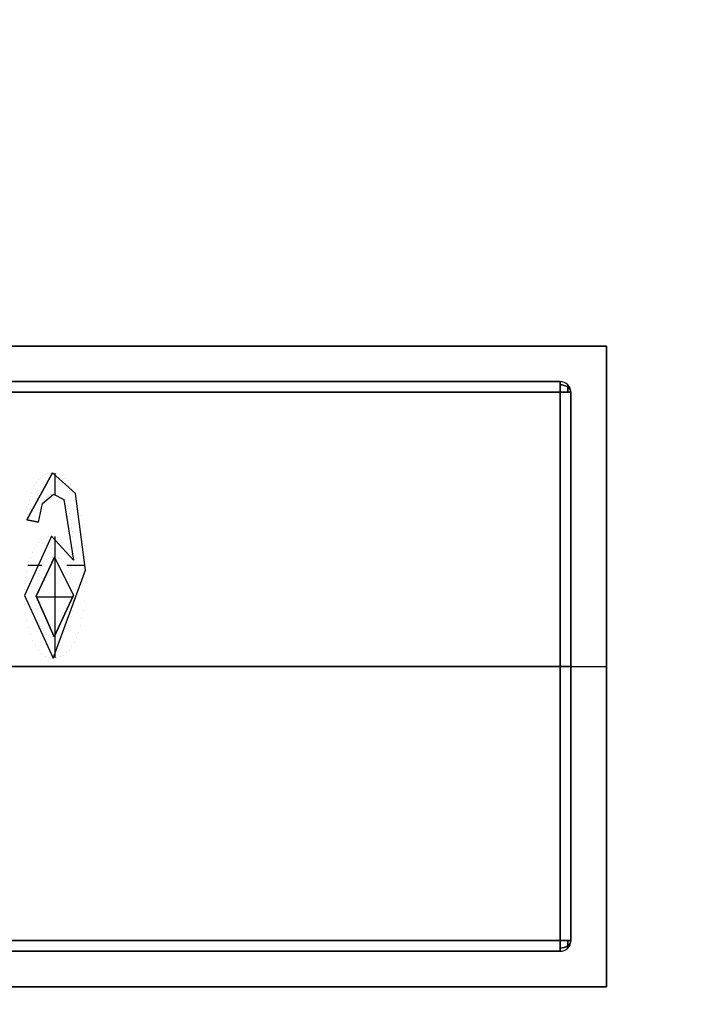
# Model space of a CAD drawing. Extents: x -64 to 57, y 4 to 161.
# Tile 117 of 256: x -38.778 to -37.841, y 90.099 to 91.482. Entities that reach past the tile are written whole.
import ezdxf

# ---------------------------------------------------------------- set-up
doc = ezdxf.new("R2010")
doc.units = 0
doc.layers.add('DEFAULT', color=7, linetype='CONTINUOUS')

msp = doc.modelspace()

# ---------------------------------------------------------------- linework, layer by layer
at = {"layer": 'DEFAULT', "color": 8}
for p, q in [((-37.954, 91.024, 35.2806), (-39.654, 91.024, 35.2806)), ((-39.654, 91.024, 35.8806), (-37.954, 91.024, 35.8806)), ((-39.654, 91.024, 35.5806), (-37.954, 91.024, 35.5806)), ((-37.954, 90.124, 35.2806), (-37.954, 91.024, 35.2806)), ((-37.954, 91.024, 35.8806), (-37.954, 91.024, 35.2806)), ((-37.954, 91.024, 35.8806), (-37.954, 90.124, 35.8806)), ((-37.954, 90.124, 35.5806), (-37.954, 91.024, 35.5806)), ((-39.654, 90.574, 35.2806), (-37.954, 90.574, 35.2806)), ((-39.654, 90.574, 35.8806), (-37.954, 90.574, 35.8806)), ((-37.954, 90.574, 35.8806), (-37.954, 90.574, 35.2806)), ((-39.654, 90.124, 35.2806), (-37.954, 90.124, 35.2806)), ((-37.954, 90.124, 35.8806), (-39.654, 90.124, 35.8806)), ((-39.654, 90.124, 35.5806), (-37.954, 90.124, 35.5806)), ((-37.954, 90.124, 35.8806), (-37.954, 90.124, 35.2806))]:
    msp.add_line(p, q, dxfattribs=at)
at = {"layer": 'DEFAULT', "color": 9}
for p, q in [((-38.019, 90.974, 35.8502), (-39.589, 90.974, 35.8502)), ((-39.589, 90.974, 35.5802), (-38.019, 90.974, 35.5802)), ((-38.019, 90.974, 35.7152), (-39.589, 90.974, 35.7152)), ((-38.019, 90.974, 35.5802), (-38.019, 90.974, 35.8502)), ((-39.589, 90.959, 35.8652), (-38.019, 90.959, 35.8652)), ((-38.019, 90.959, 35.5652), (-39.589, 90.959, 35.5652)), ((-38.019, 90.959, 35.8652), (-38.019, 90.189, 35.8652)), ((-38.019, 90.189, 35.5652), (-38.019, 90.959, 35.5652)), ((-38.004, 90.189, 35.8502), (-38.004, 90.959, 35.8502)), ((-38.004, 90.959, 35.8502), (-38.004, 90.959, 35.5802)), ((-38.004, 90.959, 35.5802), (-38.004, 90.189, 35.5802)), ((-38.004, 90.189, 35.7152), (-38.004, 90.959, 35.7152)), ((-38.7679, 90.78, 35.5632), (-38.7315, 90.8459, 35.5632)), ((-38.7315, 90.8459, 35.5652), (-38.7679, 90.78, 35.5652)), ((-38.7315, 90.8459, 35.5642), (-38.7679, 90.78, 35.5642)), ((-38.7421, 90.8434, 35.5632), (-38.7421, 90.8434, 35.5652)), ((-38.7387, 90.8448, 35.5632), (-38.7387, 90.8448, 35.5652)), ((-38.7352, 90.8456, 35.5632), (-38.7352, 90.8456, 35.5652)), ((-38.6993, 90.8167, 35.5632), (-38.7315, 90.8459, 35.5632)), ((-38.7315, 90.8459, 35.5632), (-38.7315, 90.8459, 35.5652)), ((-38.6993, 90.8167, 35.5652), (-38.7315, 90.8459, 35.5652)), ((-38.6993, 90.8167, 35.5642), (-38.7315, 90.8459, 35.5642)), ((-38.7283, 90.8456, 35.5632), (-38.7283, 90.816, 35.5632)), ((-38.7265, 90.8454, 35.5632), (-38.7265, 90.8454, 35.5652)), ((-38.7219, 90.8441, 35.5632), (-38.7219, 90.8441, 35.5652)), ((-38.7538, 90.8325, 35.5632), (-38.7538, 90.8325, 35.5652)), ((-38.7511, 90.836, 35.5632), (-38.7511, 90.836, 35.5652)), ((-38.7483, 90.839, 35.5632), (-38.7483, 90.839, 35.5652)), ((-38.7453, 90.8415, 35.5632), (-38.7453, 90.8415, 35.5652)), ((-38.7174, 90.8417, 35.5632), (-38.7174, 90.8417, 35.5652)), ((-38.7133, 90.8385, 35.5632), (-38.7133, 90.8385, 35.5652)), ((-38.7094, 90.8345, 35.5632), (-38.7094, 90.8345, 35.5652)), ((-38.7058, 90.8294, 35.5632), (-38.7058, 90.8294, 35.5652)), ((-38.7607, 90.8188, 35.5632), (-38.7607, 90.8188, 35.5652)), ((-38.7586, 90.8238, 35.5632), (-38.7586, 90.8238, 35.5652)), ((-38.7563, 90.8284, 35.5632), (-38.7563, 90.8284, 35.5652)), ((-38.7456, 90.803, 35.5632), (-38.7304, 90.8162, 35.5632)), ((-38.7456, 90.803, 35.5652), (-38.7304, 90.8162, 35.5652)), ((-38.7456, 90.803, 35.5642), (-38.7304, 90.8162, 35.5642)), ((-38.7348, 90.8154, 35.5632), (-38.7348, 90.8154, 35.5652)), ((-38.7326, 90.816, 35.5632), (-38.7326, 90.816, 35.5652)), ((-38.7304, 90.8162, 35.5632), (-38.716, 90.8086, 35.5632)), ((-38.7304, 90.8162, 35.5652), (-38.716, 90.8086, 35.5652)), ((-38.7304, 90.8162, 35.5652), (-38.7304, 90.8162, 35.5632)), ((-38.7304, 90.8162, 35.5642), (-38.716, 90.8086, 35.5642)), ((-38.7268, 90.8158, 35.5632), (-38.7268, 90.8158, 35.5652)), ((-38.7024, 90.8235, 35.5632), (-38.7024, 90.8235, 35.5652)), ((-38.6993, 90.8167, 35.5652), (-38.6993, 90.8167, 35.5632)), ((-38.6855, 90.7093, 35.5632), (-38.6993, 90.8167, 35.5632)), ((-38.6855, 90.7093, 35.5652), (-38.6993, 90.8167, 35.5652)), ((-38.6855, 90.7093, 35.5642), (-38.6993, 90.8167, 35.5642)), ((-38.764, 90.8075, 35.5632), (-38.764, 90.8075, 35.5652)), ((-38.7625, 90.8133, 35.5632), (-38.7625, 90.8133, 35.5652)), ((-38.7514, 90.7767, 35.5632), (-38.7456, 90.803, 35.5632)), ((-38.7514, 90.7767, 35.5652), (-38.7456, 90.803, 35.5652)), ((-38.7514, 90.7767, 35.5642), (-38.7456, 90.803, 35.5642)), ((-38.7456, 90.803, 35.5652), (-38.7456, 90.803, 35.5632)), ((-38.744, 90.8061, 35.5632), (-38.744, 90.8061, 35.5652)), ((-38.7424, 90.8088, 35.5632), (-38.7424, 90.8088, 35.5652)), ((-38.7406, 90.8111, 35.5632), (-38.7406, 90.8111, 35.5652)), ((-38.7387, 90.8129, 35.5632), (-38.7387, 90.8129, 35.5652)), ((-38.7368, 90.8144, 35.5632), (-38.7368, 90.8144, 35.5652)), ((-38.7232, 90.8143, 35.5632), (-38.7232, 90.8143, 35.5652)), ((-38.7196, 90.8119, 35.5632), (-38.7196, 90.8119, 35.5652)), ((-38.716, 90.8086, 35.5632), (-38.702, 90.7231, 35.5632)), ((-38.716, 90.8086, 35.5652), (-38.702, 90.7231, 35.5652)), ((-38.716, 90.8086, 35.5652), (-38.716, 90.8086, 35.5632)), ((-38.716, 90.8086, 35.5642), (-38.702, 90.7231, 35.5642)), ((-38.7133, 90.8031, 35.5632), (-38.7133, 90.8031, 35.5652)), ((-38.696, 90.8077, 35.5632), (-38.696, 90.8077, 35.5652)), ((-38.7664, 90.7946, 35.5632), (-38.7664, 90.7946, 35.5652)), ((-38.7653, 90.8012, 35.5632), (-38.7653, 90.8012, 35.5652)), ((-38.749, 90.7923, 35.5632), (-38.749, 90.7923, 35.5652)), ((-38.7474, 90.7983, 35.5632), (-38.7474, 90.7983, 35.5652)), ((-38.7108, 90.7965, 35.5632), (-38.7108, 90.7965, 35.5652)), ((-38.7084, 90.7887, 35.5632), (-38.7084, 90.7887, 35.5652)), ((-38.6933, 90.7974, 35.5632), (-38.6933, 90.7974, 35.5652)), ((-38.7679, 90.78, 35.5632), (-38.7514, 90.7767, 35.5632)), ((-38.7679, 90.78, 35.5652), (-38.7514, 90.7767, 35.5652)), ((-38.7679, 90.78, 35.5652), (-38.7679, 90.78, 35.5632)), ((-38.7514, 90.7767, 35.5642), (-38.7679, 90.78, 35.5642)), ((-38.7672, 90.7875, 35.5632), (-38.7672, 90.7875, 35.5652)), ((-38.7596, 90.7784, 35.5652), (-38.7596, 90.7784, 35.5632)), ((-38.7514, 90.7767, 35.5652), (-38.7514, 90.7767, 35.5632)), ((-38.7503, 90.7851, 35.5632), (-38.7503, 90.7851, 35.5652)), ((-38.7063, 90.7798, 35.5632), (-38.7063, 90.7798, 35.5652)), ((-38.7053, 90.7748, 35.5632), (-38.7053, 90.7748, 35.5652)), ((-38.6909, 90.7859, 35.5632), (-38.6909, 90.7859, 35.5652)), ((-38.7045, 90.7692, 35.5632), (-38.7045, 90.7692, 35.5652)), ((-38.7038, 90.763, 35.5632), (-38.7038, 90.763, 35.5652)), ((-38.689, 90.7731, 35.5632), (-38.689, 90.7731, 35.5652)), ((-38.7332, 90.7569, 35.5632), (-38.7712, 90.6736, 35.5632)), ((-38.7332, 90.7569, 35.5652), (-38.7712, 90.6736, 35.5652)), ((-38.7332, 90.7569, 35.5642), (-38.7712, 90.6736, 35.5642)), ((-38.7511, 90.7478, 35.5632), (-38.7511, 90.7478, 35.5652)), ((-38.7478, 90.7511, 35.5632), (-38.7478, 90.7511, 35.5652)), ((-38.7443, 90.7537, 35.5632), (-38.7443, 90.7537, 35.5652)), ((-38.7408, 90.7555, 35.5632), (-38.7408, 90.7555, 35.5652)), ((-38.737, 90.7566, 35.5632), (-38.737, 90.7566, 35.5652)), ((-38.7332, 90.7569, 35.5652), (-38.7332, 90.7569, 35.5632)), ((-38.702, 90.7231, 35.5632), (-38.7332, 90.7569, 35.5632)), ((-38.702, 90.7231, 35.5652), (-38.7332, 90.7569, 35.5652)), ((-38.702, 90.7231, 35.5642), (-38.7332, 90.7569, 35.5642)), ((-38.7287, 90.7564, 35.5632), (-38.7287, 90.7564, 35.5652)), ((-38.7283, 90.7564, 35.5632), (-38.7283, 90.7273, 35.5632)), ((-38.7244, 90.7549, 35.5632), (-38.7244, 90.7549, 35.5652)), ((-38.7201, 90.7523, 35.5632), (-38.7201, 90.7523, 35.5652)), ((-38.7159, 90.7486, 35.5632), (-38.7159, 90.7486, 35.5652)), ((-38.7031, 90.7562, 35.5632), (-38.7031, 90.7562, 35.5652)), ((-38.7027, 90.7488, 35.5632), (-38.7027, 90.7488, 35.5652)), ((-38.6875, 90.759, 35.5632), (-38.6875, 90.759, 35.5652)), ((-38.76, 90.7337, 35.5632), (-38.76, 90.7337, 35.5652)), ((-38.7572, 90.7391, 35.5632), (-38.7572, 90.7391, 35.5652)), ((-38.7542, 90.7439, 35.5632), (-38.7542, 90.7439, 35.5652)), ((-38.712, 90.7439, 35.5632), (-38.712, 90.7439, 35.5652)), ((-38.7083, 90.7381, 35.5632), (-38.7083, 90.7381, 35.5652)), ((-38.7023, 90.7408, 35.5632), (-38.7023, 90.7408, 35.5652)), ((-38.6864, 90.7437, 35.5632), (-38.6864, 90.7437, 35.5652)), ((-38.7649, 90.7212, 35.5632), (-38.7649, 90.7212, 35.5652)), ((-38.7627, 90.7277, 35.5632), (-38.7627, 90.7277, 35.5652)), ((-38.7287, 90.7273, 35.5632), (-38.7547, 90.6726, 35.5632)), ((-38.7287, 90.7273, 35.5652), (-38.7547, 90.6726, 35.5652)), ((-38.7547, 90.6726, 35.5642), (-38.7287, 90.7273, 35.5642)), ((-38.7444, 90.7191, 35.5632), (-38.7444, 90.7191, 35.5652)), ((-38.7423, 90.7216, 35.5632), (-38.7423, 90.7216, 35.5652)), ((-38.74, 90.7237, 35.5632), (-38.74, 90.7237, 35.5652)), ((-38.7374, 90.7253, 35.5632), (-38.7374, 90.7253, 35.5652)), ((-38.7347, 90.7264, 35.5632), (-38.7347, 90.7264, 35.5652)), ((-38.7318, 90.7271, 35.5632), (-38.7318, 90.7271, 35.5652)), ((-38.7287, 90.7273, 35.5632), (-38.7287, 90.7273, 35.5652)), ((-38.702, 90.6743, 35.5632), (-38.7287, 90.7273, 35.5632)), ((-38.702, 90.6743, 35.5652), (-38.7287, 90.7273, 35.5652)), ((-38.7287, 90.7273, 35.5642), (-38.702, 90.6743, 35.5642)), ((-38.7283, 90.7273, 35.5652), (-38.7283, 90.6154, 35.5652)), ((-38.7259, 90.7271, 35.5632), (-38.7259, 90.7271, 35.5652)), ((-38.7233, 90.7264, 35.5632), (-38.7233, 90.7264, 35.5652)), ((-38.7208, 90.7253, 35.5632), (-38.7208, 90.7253, 35.5652)), ((-38.7184, 90.7237, 35.5632), (-38.7184, 90.7237, 35.5652)), ((-38.7161, 90.7216, 35.5632), (-38.7161, 90.7216, 35.5652)), ((-38.7139, 90.7191, 35.5632), (-38.7139, 90.7191, 35.5652)), ((-38.705, 90.7311, 35.5632), (-38.705, 90.7311, 35.5652)), ((-38.7021, 90.7323, 35.5632), (-38.7021, 90.7323, 35.5652)), ((-38.702, 90.7231, 35.5652), (-38.702, 90.7231, 35.5632)), ((-38.6857, 90.7271, 35.5632), (-38.6857, 90.7271, 35.5652)), ((-38.7684, 90.707, 35.5632), (-38.7684, 90.707, 35.5652)), ((-38.7668, 90.7143, 35.5632), (-38.7668, 90.7143, 35.5652)), ((-38.7465, 90.7158, 35.5632), (-38.7665, 90.7158, 35.5632)), ((-38.751, 90.7047, 35.5632), (-38.751, 90.7047, 35.5652)), ((-38.7496, 90.7088, 35.5632), (-38.7496, 90.7088, 35.5652)), ((-38.7481, 90.7127, 35.5632), (-38.7481, 90.7127, 35.5652)), ((-38.7464, 90.7161, 35.5632), (-38.7464, 90.7161, 35.5652)), ((-38.7306, 90.5857, 35.5632), (-38.6855, 90.7093, 35.5632)), ((-38.7306, 90.5857, 35.5652), (-38.6855, 90.7093, 35.5652)), ((-38.7306, 90.5857, 35.5642), (-38.6855, 90.7093, 35.5642)), ((-38.7118, 90.7161, 35.5632), (-38.7118, 90.7161, 35.5652)), ((-38.6856, 90.7158, 35.5632), (-38.7116, 90.7158, 35.5632)), ((-38.7098, 90.7127, 35.5632), (-38.7098, 90.7127, 35.5652)), ((-38.7064, 90.7048, 35.5632), (-38.7064, 90.7048, 35.5652)), ((-38.6855, 90.7093, 35.5652), (-38.6855, 90.7093, 35.5632)), ((-38.7705, 90.6912, 35.5632), (-38.7705, 90.6912, 35.5652)), ((-38.7696, 90.6993, 35.5632), (-38.7696, 90.6993, 35.5652)), ((-38.753, 90.6953, 35.5632), (-38.753, 90.6953, 35.5652)), ((-38.7521, 90.7001, 35.5632), (-38.7521, 90.7001, 35.5652)), ((-38.704, 90.6958, 35.5632), (-38.704, 90.6958, 35.5652)), ((-38.6857, 90.6934, 35.5632), (-38.6857, 90.6934, 35.5652)), ((-38.771, 90.6826, 35.5632), (-38.771, 90.6826, 35.5652)), ((-38.7546, 90.6787, 35.5632), (-38.7546, 90.6787, 35.5652)), ((-38.7543, 90.6846, 35.5632), (-38.7543, 90.6846, 35.5652)), ((-38.7538, 90.6902, 35.5632), (-38.7538, 90.6902, 35.5652)), ((-38.7025, 90.6856, 35.5632), (-38.7025, 90.6856, 35.5652)), ((-38.6863, 90.6786, 35.5632), (-38.6863, 90.6786, 35.5652)), ((-38.7712, 90.6736, 35.5632), (-38.7306, 90.5857, 35.5632)), ((-38.7712, 90.6736, 35.5652), (-38.7306, 90.5857, 35.5652)), ((-38.7712, 90.6736, 35.5652), (-38.7712, 90.6736, 35.5632)), ((-38.7712, 90.6736, 35.5642), (-38.7306, 90.5857, 35.5642)), ((-38.7547, 90.6726, 35.5632), (-38.7293, 90.6154, 35.5632)), ((-38.7547, 90.6726, 35.5632), (-38.7547, 90.6726, 35.5652)), ((-38.7547, 90.6726, 35.5652), (-38.7293, 90.6154, 35.5652)), ((-38.7293, 90.6154, 35.5642), (-38.7547, 90.6726, 35.5642)), ((-38.702, 90.6713, 35.5652), (-38.7547, 90.6713, 35.5652)), ((-38.7546, 90.6661, 35.5632), (-38.7546, 90.6661, 35.5652)), ((-38.7293, 90.6154, 35.5632), (-38.702, 90.6743, 35.5632)), ((-38.7293, 90.6154, 35.5652), (-38.702, 90.6743, 35.5652)), ((-38.702, 90.6743, 35.5642), (-38.7293, 90.6154, 35.5642)), ((-38.7022, 90.6666, 35.5632), (-38.7022, 90.6666, 35.5652)), ((-38.702, 90.6743, 35.5632), (-38.702, 90.6743, 35.5652)), ((-38.6873, 90.665, 35.5632), (-38.6873, 90.665, 35.5652)), ((-38.7708, 90.6617, 35.5632), (-38.7708, 90.6617, 35.5652)), ((-38.7698, 90.6503, 35.5632), (-38.7698, 90.6503, 35.5652)), ((-38.7543, 90.66, 35.5632), (-38.7543, 90.66, 35.5652)), ((-38.7538, 90.6543, 35.5632), (-38.7538, 90.6543, 35.5652)), ((-38.704, 90.6516, 35.5632), (-38.704, 90.6516, 35.5652)), ((-38.7029, 90.659, 35.5632), (-38.7029, 90.659, 35.5652)), ((-38.6887, 90.6526, 35.5632), (-38.6887, 90.6526, 35.5652)), ((-38.7682, 90.6392, 35.5632), (-38.7682, 90.6392, 35.5652)), ((-38.753, 90.6489, 35.5632), (-38.753, 90.6489, 35.5652)), ((-38.7521, 90.6438, 35.5632), (-38.7521, 90.6438, 35.5652)), ((-38.7509, 90.6391, 35.5632), (-38.7509, 90.6391, 35.5652)), ((-38.7076, 90.6377, 35.5632), (-38.7076, 90.6377, 35.5652)), ((-38.7056, 90.6444, 35.5632), (-38.7056, 90.6444, 35.5652)), ((-38.6904, 90.6413, 35.5632), (-38.6904, 90.6413, 35.5652)), ((-38.7659, 90.6286, 35.5632), (-38.7659, 90.6286, 35.5652)), ((-38.7495, 90.6348, 35.5632), (-38.7495, 90.6348, 35.5652)), ((-38.748, 90.6307, 35.5632), (-38.748, 90.6307, 35.5652)), ((-38.7463, 90.6271, 35.5632), (-38.7463, 90.6271, 35.5652)), ((-38.7443, 90.624, 35.5632), (-38.7443, 90.624, 35.5652)), ((-38.7149, 90.6228, 35.5632), (-38.7149, 90.6228, 35.5652)), ((-38.7122, 90.6269, 35.5632), (-38.7122, 90.6269, 35.5652)), ((-38.7097, 90.6319, 35.5632), (-38.7097, 90.6319, 35.5652)), ((-38.6952, 90.6223, 35.5632), (-38.6952, 90.6223, 35.5652)), ((-38.6926, 90.6312, 35.5632), (-38.6926, 90.6312, 35.5652)), ((-38.763, 90.6189, 35.5632), (-38.763, 90.6189, 35.5652)), ((-38.7596, 90.6103, 35.5632), (-38.7596, 90.6103, 35.5652)), ((-38.7422, 90.6214, 35.5632), (-38.7422, 90.6214, 35.5652)), ((-38.74, 90.6192, 35.5632), (-38.74, 90.6192, 35.5652)), ((-38.7376, 90.6175, 35.5632), (-38.7376, 90.6175, 35.5652)), ((-38.735, 90.6163, 35.5632), (-38.735, 90.6163, 35.5652)), ((-38.7323, 90.6156, 35.5632), (-38.7323, 90.6156, 35.5652)), ((-38.7293, 90.6154, 35.5652), (-38.7293, 90.6154, 35.5632)), ((-38.7283, 90.6154, 35.5632), (-38.7283, 90.5859, 35.5632)), ((-38.7251, 90.6158, 35.5632), (-38.7251, 90.6158, 35.5652)), ((-38.7213, 90.6172, 35.5632), (-38.7213, 90.6172, 35.5652)), ((-38.7179, 90.6195, 35.5632), (-38.7179, 90.6195, 35.5652)), ((-38.6981, 90.6145, 35.5632), (-38.6981, 90.6145, 35.5652)), ((-38.7558, 90.6029, 35.5632), (-38.7558, 90.6029, 35.5652)), ((-38.7514, 90.5968, 35.5632), (-38.7514, 90.5968, 35.5652)), ((-38.7085, 90.5969, 35.5632), (-38.7085, 90.5969, 35.5652)), ((-38.7048, 90.6019, 35.5632), (-38.7048, 90.6019, 35.5652)), ((-38.7013, 90.6077, 35.5632), (-38.7013, 90.6077, 35.5652)), ((-38.7467, 90.592, 35.5632), (-38.7467, 90.592, 35.5652)), ((-38.7416, 90.5885, 35.5632), (-38.7416, 90.5885, 35.5652)), ((-38.7362, 90.5864, 35.5632), (-38.7362, 90.5864, 35.5652)), ((-38.7306, 90.5857, 35.5652), (-38.7306, 90.5857, 35.5632)), ((-38.7257, 90.5862, 35.5632), (-38.7257, 90.5862, 35.5652)), ((-38.721, 90.5875, 35.5632), (-38.721, 90.5875, 35.5652)), ((-38.7167, 90.5898, 35.5632), (-38.7167, 90.5898, 35.5652)), ((-38.7125, 90.5929, 35.5632), (-38.7125, 90.5929, 35.5652)), ((-38.019, 90.574, 35.8652), (-39.589, 90.574, 35.8652)), ((-38.019, 90.574, 35.5652), (-39.589, 90.574, 35.5652)), ((-38.004, 90.574, 35.8502), (-38.004, 90.574, 35.5802)), ((-38.019, 90.189, 35.8652), (-39.589, 90.189, 35.8652)), ((-39.589, 90.189, 35.5652), (-38.019, 90.189, 35.5652)), ((-38.004, 90.189, 35.5802), (-38.004, 90.189, 35.8502)), ((-39.589, 90.174, 35.8502), (-38.019, 90.174, 35.8502)), ((-38.019, 90.174, 35.5802), (-39.589, 90.174, 35.5802)), ((-39.589, 90.174, 35.7152), (-38.019, 90.174, 35.7152)), ((-38.019, 90.174, 35.8502), (-38.019, 90.174, 35.5802))]:
    msp.add_line(p, q, dxfattribs=at)
at = {"layer": 'DEFAULT', "color": 254}
for centre, radius, start, end in [((-24.9921, 78.1872, 28.5612), 15.9562, 116.28342, 148.29675), ((-24.9921, 78.1872, 27.9483), 15.6804, 116.28324, 148.29663)]:
    msp.add_arc(centre, radius, start, end, dxfattribs=at)
at = {"layer": 'DEFAULT', "color": 254, "extrusion": (-0.003466, 0.001018, 0.999993)}
msp.add_arc((-24.9498, 78.1692, 28.7844), 15.8999, 116.11728, 148.22337, dxfattribs=at)
at = {"layer": 'DEFAULT', "color": 254, "extrusion": (-0.004228, 0.001225, 0.99999)}
msp.add_arc((-24.9284, 78.1623, 28.8476), 15.8812, 116.11388, 148.21965, dxfattribs=at)
at = {"layer": 'DEFAULT', "color": 254, "extrusion": (-8.39104e-08, 9.19524e-08, 1)}
msp.add_arc((-24.9532, 78.0988, 68.711), 15.9562, 116.37154, 148.3849, dxfattribs=at)
at = {"layer": 'DEFAULT', "color": 254, "extrusion": (0.00347, -0.001014, 0.999993)}
msp.add_arc((-25.2484, 78.1795, 68.4875), 15.8998, 116.20539, 148.31151, dxfattribs=at)
at = {"layer": 'DEFAULT', "color": 254, "extrusion": (0.004243, -0.001233, 0.99999)}
msp.add_arc((-25.3019, 78.1936, 68.4225), 15.8813, 116.20205, 148.30776, dxfattribs=at)
at = {"layer": 'DEFAULT', "color": 254, "extrusion": (-3.23309e-08, 3.54341e-08, 1)}
msp.add_arc((-24.9532, 78.0988, 69.3238), 15.6804, 116.37137, 148.38478, dxfattribs=at)
at = {"layer": 'DEFAULT', "color": 9, "extrusion": (1, -8.74228e-08, -7.64274e-15)}
for centre, start, end in [((90.959, 35.8502, -38.019), 0, 90), ((90.959, 35.5802, -38.019), 270, 0), ((90.189, 35.8502, -38.019), 90, 180), ((90.189, 35.5802, -38.019), 180, 270)]:
    msp.add_arc(centre, 0.015, start, end, dxfattribs=at)
at = {"layer": 'DEFAULT', "color": 9, "extrusion": (1.97099e-15, -4.37114e-08, 1)}
msp.add_arc((-38.019, 90.959, 35.8502), 0.015, 360, 90, dxfattribs=at)
at = {"layer": 'DEFAULT', "color": 9, "extrusion": (3.82137e-15, -4.37114e-08, 1)}
msp.add_arc((-38.019, 90.959, 35.5802), 0.015, 360, 90, dxfattribs=at)
at = {"layer": 'DEFAULT', "color": 9, "extrusion": (0, -4.37114e-08, 1)}
msp.add_arc((-38.019, 90.959, 35.7152), 0.015, 360, 90, dxfattribs=at)
at = {"layer": 'DEFAULT', "color": 9, "extrusion": (6.1819e-08, 0.707107, -0.707107)}
msp.add_arc((38.019, 89.6677, 38.9678), 0.015, 90, 180, dxfattribs=at)
at = {"layer": 'DEFAULT', "color": 9, "extrusion": (6.18181e-08, 0.707107, 0.707107)}
msp.add_arc((38.019, -39.1587, 89.4768), 0.015, 180, 270, dxfattribs=at)
at = {"layer": 'DEFAULT', "color": 9, "extrusion": (1, -8.74237e-08, -9.17683e-13)}
msp.add_arc((90.959, 35.8502, -38.0084), 0.0106, 0, 90, dxfattribs=at)
at = {"layer": 'DEFAULT', "color": 9, "extrusion": (1, -8.74237e-08, 9.1004e-13)}
msp.add_arc((90.959, 35.5802, -38.0084), 0.0106, 270, 0, dxfattribs=at)
at = {"layer": 'DEFAULT', "color": 9, "extrusion": (8.74228e-08, 1, 4.37114e-08)}
for centre, start, end in [((38.019, 35.8502, 90.959), 90, 180), ((38.019, 35.8502, 90.574), 90, 180), ((38.019, 35.5802, 90.574), 180, 270), ((38.019, 35.8502, 90.189), 90, 180), ((38.019, 35.5802, 90.189), 180, 270)]:
    msp.add_arc(centre, 0.015, start, end, dxfattribs=at)
at = {"layer": 'DEFAULT', "color": 9, "extrusion": (8.74225e-08, 1, 4.37114e-08)}
msp.add_arc((38.019, 35.5802, 90.959), 0.015, 180, 270, dxfattribs=at)
at = {"layer": 'DEFAULT', "color": 9, "extrusion": (1.28058e-12, -4.37114e-08, 1)}
msp.add_arc((-38.019, 90.189, 35.5802), 0.015, 270, 360, dxfattribs=at)
at = {"layer": 'DEFAULT', "color": 9, "extrusion": (2.89618e-15, -4.37114e-08, 1)}
msp.add_arc((-38.019, 90.189, 35.8502), 0.015, 270, 360, dxfattribs=at)
at = {"layer": 'DEFAULT', "color": 9, "extrusion": (6.18166e-08, 0.707107, 0.707107)}
msp.add_arc((38.019, -38.4233, 89.1232), 0.015, 90, 180, dxfattribs=at)
at = {"layer": 'DEFAULT', "color": 9, "extrusion": (7.10543e-15, -4.37114e-08, 1)}
msp.add_arc((-38.019, 90.189, 35.7152), 0.015, 270, 360, dxfattribs=at)
at = {"layer": 'DEFAULT', "color": 9, "extrusion": (6.1817e-08, 0.707107, -0.707107)}
msp.add_arc((38.019, 88.9323, 38.6142), 0.015, 180, 270, dxfattribs=at)
at = {"layer": 'DEFAULT', "color": 9, "extrusion": (1, -8.74225e-08, 4.36346e-13)}
msp.add_arc((90.189, 35.8502, -38.0084), 0.0106, 90, 180, dxfattribs=at)
at = {"layer": 'DEFAULT', "color": 9, "extrusion": (1, -8.74225e-08, -4.43988e-13)}
msp.add_arc((90.189, 35.5802, -38.0084), 0.0106, 180, 270, dxfattribs=at)

doc.saveas('drawing.dxf')
